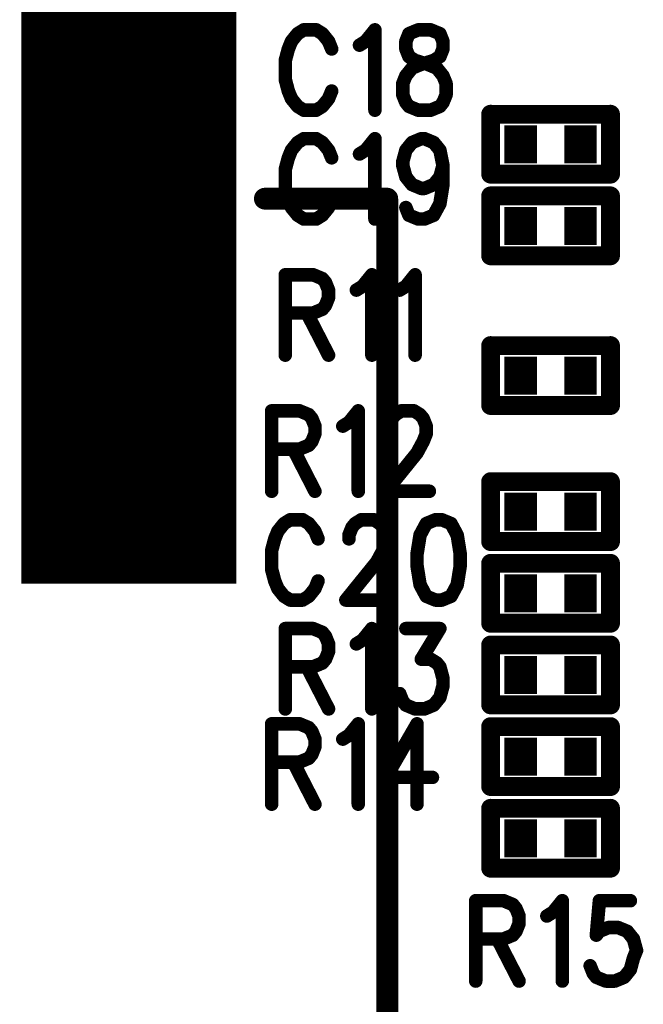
# Model space of a CAD drawing. Extents: x 2 to 38, y 2.4 to 29.6.
# Tile 62 of 93: x 18.4 to 19.5, y 18.7 to 20.3. Entities that reach past the tile are written whole.
import ezdxf

# ---------------------------------------------------------------- set-up
doc = ezdxf.new("R2010")
doc.units = 0
doc.layers.get('0').update_dxf_attribs({"linetype": 'CONTINUOUS'})
doc.layers.add('adt001026', color=1, linetype='CONTINUOUS')

# ---------------------------------------------------------------- blocks, each defined once
blk = doc.blocks.new('D11')
at = {"const_width": 0.0115}
blk.add_lwpolyline([(-0.00575, 0, 1), (0.00575, 0, 1)], format="xyb", close=True, dxfattribs=at)
blk = doc.blocks.new('D13')
at = {"const_width": 0.0185}
blk.add_lwpolyline([(-0.00925, 0, 1), (0.00925, 0, 1)], format="xyb", close=True, dxfattribs=at)
blk = doc.blocks.new('D15')
at = {"const_width": 0.0161}
blk.add_lwpolyline([(-0.00805, 0, 1), (0.00805, 0, 1)], format="xyb", close=True, dxfattribs=at)
blk = doc.blocks.new('D26')
at = {"const_width": 0.0646}
blk.add_lwpolyline([(-0.0277, 0), (0.0277, 0)], dxfattribs=at)
blk = doc.blocks.new('D42')
at = {"const_width": 1.0031}
blk.add_lwpolyline([(-0.18255, 0), (0.18255, 0)], dxfattribs=at)

msp = doc.modelspace()

# ---------------------------------------------------------------- linework, layer by layer
at = {"layer": 'adt001026', "color": 1}
for points, const_width in [([(18.8682, 20.3142), (18.8577, 20.3012)], 0.023), ([(18.8787, 20.3207), (18.8682, 20.3142)], 0.023), ([(18.8997, 20.3207), (18.8787, 20.3207)], 0.023), ([(18.9102, 20.3142), (18.8997, 20.3207)], 0.023), ([(18.9207, 20.3012), (18.9102, 20.3142)], 0.023), ([(18.9838, 20.3012), (18.9995, 20.3207)], 0.023), ([(18.9995, 20.3207), (18.9995, 20.1842)], 0.023), ([(19.0573, 20.3142), (19.0521, 20.3012)], 0.023), ([(19.0731, 20.3207), (19.0573, 20.3142)], 0.023), ([(19.0941, 20.3207), (19.0731, 20.3207)], 0.023), ([(19.1099, 20.3142), (19.0941, 20.3207)], 0.023), ([(19.1151, 20.3012), (19.1099, 20.3142)], 0.023), ([(18.8577, 20.3012), (18.8524, 20.2882)], 0.023), ([(18.926, 20.2882), (18.9207, 20.3012)], 0.023), ([(18.9733, 20.2947), (18.9838, 20.3012)], 0.023), ([(19.0521, 20.3012), (19.0521, 20.2882)], 0.023), ([(19.1151, 20.2882), (19.1151, 20.3012)], 0.023), ([(18.8524, 20.2882), (18.8472, 20.2687)], 0.023), ([(19.0521, 20.2882), (19.0573, 20.2752)], 0.023), ([(19.1099, 20.2752), (19.1151, 20.2882)], 0.023), ([(18.8472, 20.2687), (18.8472, 20.2362)], 0.023), ([(19.0573, 20.2752), (19.0678, 20.2687)], 0.023), ([(19.0626, 20.2557), (19.0783, 20.2622)], 0.023), ([(19.0678, 20.2687), (19.0888, 20.2622)], 0.023), ([(19.0783, 20.2622), (19.0993, 20.2687)], 0.023), ([(19.0888, 20.2622), (19.1046, 20.2557)], 0.023), ([(19.0993, 20.2687), (19.1099, 20.2752)], 0.023), ([(19.0521, 20.2427), (19.0626, 20.2557)], 0.023), ([(19.1046, 20.2557), (19.1151, 20.2427)], 0.023), ([(18.8472, 20.2362), (18.8524, 20.2167)], 0.023), ([(19.0468, 20.2297), (19.0521, 20.2427)], 0.023), ([(19.0468, 20.2102), (19.0468, 20.2297)], 0.023), ([(19.1151, 20.2427), (19.1204, 20.2297)], 0.023), ([(19.1204, 20.2297), (19.1204, 20.2102)], 0.023), ([(18.8524, 20.2167), (18.8577, 20.2037)], 0.023), ([(18.9207, 20.2037), (18.926, 20.2167)], 0.023), ([(18.8577, 20.2037), (18.8682, 20.1907)], 0.023), ([(18.9102, 20.1907), (18.9207, 20.2037)], 0.023), ([(19.0521, 20.1972), (19.0468, 20.2102)], 0.023), ([(19.0573, 20.1907), (19.0521, 20.1972)], 0.023), ([(19.1151, 20.1972), (19.1099, 20.1907)], 0.023), ([(19.1204, 20.2102), (19.1151, 20.1972)], 0.023), ([(18.8682, 20.1907), (18.8787, 20.1842)], 0.023), ([(18.8787, 20.1842), (18.8997, 20.1842)], 0.023), ([(18.8997, 20.1842), (18.9102, 20.1907)], 0.023), ([(19.0731, 20.1842), (19.0573, 20.1907)], 0.023), ([(19.0941, 20.1842), (19.0731, 20.1842)], 0.023), ([(19.1099, 20.1907), (19.0941, 20.1842)], 0.023), ([(19.1962, 20.0756), (19.1962, 20.1773)], 0.032), ([(19.1962, 20.1773), (19.3997, 20.1773)], 0.032), ([(19.3997, 20.1773), (19.3997, 20.0756)], 0.032), ([(18.8682, 20.1293), (18.8577, 20.1163)], 0.023), ([(18.8787, 20.1358), (18.8682, 20.1293)], 0.023), ([(18.8997, 20.1358), (18.8787, 20.1358)], 0.023), ([(18.9102, 20.1293), (18.8997, 20.1358)], 0.023), ([(18.9207, 20.1163), (18.9102, 20.1293)], 0.023), ([(18.9838, 20.1163), (18.9995, 20.1358)], 0.023), ([(18.9995, 20.1358), (18.9995, 19.9993)], 0.023), ([(19.0521, 20.1163), (19.0626, 20.1293)], 0.023), ([(19.0626, 20.1293), (19.0783, 20.1358)], 0.023), ([(19.0783, 20.1358), (19.0836, 20.1358)], 0.023), ([(19.0836, 20.1358), (19.0993, 20.1293)], 0.023), ([(19.0993, 20.1293), (19.1099, 20.1163)], 0.023), ([(18.8577, 20.1163), (18.8524, 20.1033)], 0.023), ([(18.926, 20.1033), (18.9207, 20.1163)], 0.023), ([(18.9733, 20.1098), (18.9838, 20.1163)], 0.023), ([(19.0468, 20.0968), (19.0521, 20.1163)], 0.023), ([(19.1099, 20.1163), (19.1151, 20.0903)], 0.023), ([(18.8524, 20.1033), (18.8472, 20.0838)], 0.023), ([(19.0468, 20.0903), (19.0468, 20.0968)], 0.023), ([(18.8472, 20.0838), (18.8472, 20.0513)], 0.023), ([(19.0521, 20.0708), (19.0468, 20.0903)], 0.023), ([(19.1151, 20.0903), (19.1099, 20.0708)], 0.023), ([(19.1151, 20.0903), (19.1151, 20.0578)], 0.023), ([(19.3997, 20.0756), (19.1962, 20.0756)], 0.032), ([(19.0626, 20.0578), (19.0521, 20.0708)], 0.023), ([(19.1099, 20.0708), (19.0993, 20.0578)], 0.023), ([(18.8472, 20.0513), (18.8524, 20.0318)], 0.023), ([(19.0783, 20.0513), (19.0626, 20.0578)], 0.023), ([(19.0836, 20.0513), (19.0783, 20.0513)], 0.023), ([(19.0993, 20.0578), (19.0836, 20.0513)], 0.023), ([(19.1151, 20.0578), (19.1099, 20.0253)], 0.023), ([(18.8125, 20.0339), (19.0205, 20.0339)], 0.037), ([(18.8524, 20.0318), (18.8577, 20.0188)], 0.023), ([(18.9207, 20.0188), (18.926, 20.0318)], 0.023), ([(19.0205, 20.0339), (19.0205, 17.9997)], 0.037), ([(19.1962, 19.9369), (19.1962, 20.0386)], 0.032), ([(19.1962, 20.0386), (19.3997, 20.0386)], 0.032), ([(19.3997, 20.0386), (19.3997, 19.9369)], 0.032), ([(18.8577, 20.0188), (18.8682, 20.0058)], 0.023), ([(18.9102, 20.0058), (18.9207, 20.0188)], 0.023), ([(19.0573, 20.0058), (19.0521, 20.0188)], 0.023), ([(19.1099, 20.0253), (19.0993, 20.0058)], 0.023), ([(18.8682, 20.0058), (18.8787, 19.9993)], 0.023), ([(18.8787, 19.9993), (18.8997, 19.9993)], 0.023), ([(18.8997, 19.9993), (18.9102, 20.0058)], 0.023), ([(19.0731, 19.9993), (19.0573, 20.0058)], 0.023), ([(19.0836, 19.9993), (19.0731, 19.9993)], 0.023), ([(19.0993, 20.0058), (19.0836, 19.9993)], 0.023), ([(19.3997, 19.9369), (19.1962, 19.9369)], 0.032), ([(18.8472, 19.9046), (18.8472, 19.7681)], 0.023), ([(18.8472, 19.9046), (18.8945, 19.9046)], 0.023), ([(18.8945, 19.9046), (18.9102, 19.8981)], 0.023), ([(18.9102, 19.8981), (18.9155, 19.8916)], 0.023), ([(18.9785, 19.8851), (18.9943, 19.9046)], 0.023), ([(18.9943, 19.9046), (18.9943, 19.7681)], 0.023), ([(19.0521, 19.8851), (19.0678, 19.9046)], 0.023), ([(19.0678, 19.9046), (19.0678, 19.7681)], 0.023), ([(18.9155, 19.8916), (18.9207, 19.8786)], 0.023), ([(18.9207, 19.8786), (18.9207, 19.8656)], 0.023), ([(18.968, 19.8786), (18.9785, 19.8851)], 0.023), ([(19.0416, 19.8786), (19.0521, 19.8851)], 0.023), ([(18.9207, 19.8656), (18.9155, 19.8526)], 0.023), ([(18.9102, 19.8461), (18.8945, 19.8396)], 0.023), ([(18.9155, 19.8526), (18.9102, 19.8461)], 0.023), ([(18.8945, 19.8396), (18.8472, 19.8396)], 0.023), ([(18.8839, 19.8396), (18.9207, 19.7681)], 0.023), ([(19.1962, 19.6826), (19.1962, 19.7843)], 0.032), ([(19.1962, 19.7843), (19.3997, 19.7843)], 0.032), ([(19.3997, 19.7843), (19.3997, 19.6826)], 0.032), ([(19.3997, 19.6826), (19.1962, 19.6826)], 0.032), ([(18.8241, 19.6735), (18.8241, 19.5369)], 0.023), ([(18.8241, 19.6735), (18.8713, 19.6735)], 0.023), ([(18.8713, 19.6735), (18.8871, 19.667)], 0.023), ([(18.8871, 19.667), (18.8924, 19.6605)], 0.023), ([(18.8924, 19.6605), (18.8976, 19.6475)], 0.023), ([(18.9554, 19.654), (18.9712, 19.6735)], 0.023), ([(18.9712, 19.6735), (18.9712, 19.5369)], 0.023), ([(19.0237, 19.6475), (19.0289, 19.6605)], 0.023), ([(19.0289, 19.6605), (19.0342, 19.667)], 0.023), ([(19.0342, 19.667), (19.0447, 19.6735)], 0.023), ([(19.0447, 19.6735), (19.0657, 19.6735)], 0.023), ([(19.0657, 19.6735), (19.0762, 19.667)], 0.023), ([(19.0762, 19.667), (19.0815, 19.6605)], 0.023), ([(19.0815, 19.6605), (19.0867, 19.6475)], 0.023), ([(18.8976, 19.6475), (18.8976, 19.6345)], 0.023), ([(18.9449, 19.6475), (18.9554, 19.654)], 0.023), ([(19.0237, 19.641), (19.0237, 19.6475)], 0.023), ([(19.0867, 19.6475), (19.0867, 19.6345)], 0.023), ([(18.8976, 19.6345), (18.8924, 19.6215)], 0.023), ([(19.0867, 19.6345), (19.0815, 19.6215)], 0.023), ([(18.8713, 19.6085), (18.8241, 19.6085)], 0.023), ([(18.8608, 19.6085), (18.8976, 19.5369)], 0.023), ([(18.8871, 19.615), (18.8713, 19.6085)], 0.023), ([(18.8924, 19.6215), (18.8871, 19.615)], 0.023), ([(19.0815, 19.6215), (19.071, 19.602)], 0.023), ([(19.071, 19.602), (19.0184, 19.5369)], 0.023), ([(19.1962, 19.5531), (19.3997, 19.5531)], 0.032), ([(19.1962, 19.4514), (19.1962, 19.5531)], 0.032), ([(19.3997, 19.5531), (19.3997, 19.4514)], 0.032), ([(19.0184, 19.5369), (19.092, 19.5369)], 0.023), ([(18.8451, 19.482), (18.8346, 19.469)], 0.023), ([(18.8556, 19.4885), (18.8451, 19.482)], 0.023), ([(18.8766, 19.4885), (18.8556, 19.4885)], 0.023), ([(18.8871, 19.482), (18.8766, 19.4885)], 0.023), ([(18.8976, 19.469), (18.8871, 19.482)], 0.023), ([(18.9554, 19.4625), (18.9606, 19.4755)], 0.023), ([(18.9606, 19.4755), (18.9659, 19.482)], 0.023), ([(18.9659, 19.482), (18.9764, 19.4885)], 0.023), ([(18.9764, 19.4885), (18.9974, 19.4885)], 0.023), ([(18.9974, 19.4885), (19.0079, 19.482)], 0.023), ([(19.0079, 19.482), (19.0132, 19.4755)], 0.023), ([(19.0132, 19.4755), (19.0184, 19.4625)], 0.023), ([(19.0867, 19.482), (19.0762, 19.4625)], 0.023), ([(19.1025, 19.4885), (19.0867, 19.482)], 0.023), ([(19.113, 19.4885), (19.1025, 19.4885)], 0.023), ([(19.1288, 19.482), (19.113, 19.4885)], 0.023), ([(19.1393, 19.4625), (19.1288, 19.482)], 0.023), ([(18.8346, 19.469), (18.8293, 19.456)], 0.023), ([(18.9029, 19.456), (18.8976, 19.469)], 0.023), ([(18.9554, 19.456), (18.9554, 19.4625)], 0.023), ([(19.0184, 19.4625), (19.0184, 19.4495)], 0.023), ([(19.0762, 19.4625), (19.071, 19.43)], 0.023), ([(19.1445, 19.43), (19.1393, 19.4625)], 0.023), ([(18.8293, 19.456), (18.8241, 19.4365)], 0.023), ([(19.0184, 19.4495), (19.0132, 19.4365)], 0.023), ([(19.3997, 19.4514), (19.1962, 19.4514)], 0.032), ([(18.8241, 19.4365), (18.8241, 19.404)], 0.023), ([(19.0132, 19.4365), (19.0027, 19.417)], 0.023), ([(19.071, 19.43), (19.071, 19.4105)], 0.023), ([(19.1445, 19.4105), (19.1445, 19.43)], 0.023), ([(19.0027, 19.417), (18.9501, 19.352)], 0.023), ([(19.071, 19.4105), (19.0762, 19.378)], 0.023), ([(19.1393, 19.378), (19.1445, 19.4105)], 0.023), ([(19.1962, 19.3127), (19.1962, 19.4144)], 0.032), ([(19.1962, 19.4144), (19.3997, 19.4144)], 0.032), ([(19.3997, 19.4144), (19.3997, 19.3127)], 0.032), ([(18.8241, 19.404), (18.8293, 19.3845)], 0.023), ([(18.8293, 19.3845), (18.8346, 19.3715)], 0.023), ([(18.8976, 19.3715), (18.9029, 19.3845)], 0.023), ([(19.0762, 19.378), (19.0867, 19.3585)], 0.023), ([(19.1288, 19.3585), (19.1393, 19.378)], 0.023), ([(18.8346, 19.3715), (18.8451, 19.3585)], 0.023), ([(18.8451, 19.3585), (18.8556, 19.352)], 0.023), ([(18.8766, 19.352), (18.8871, 19.3585)], 0.023), ([(18.8871, 19.3585), (18.8976, 19.3715)], 0.023), ([(19.0867, 19.3585), (19.1025, 19.352)], 0.023), ([(19.113, 19.352), (19.1288, 19.3585)], 0.023), ([(18.8556, 19.352), (18.8766, 19.352)], 0.023), ([(18.9501, 19.352), (19.0237, 19.352)], 0.023), ([(19.1025, 19.352), (19.113, 19.352)], 0.023), ([(19.3997, 19.3127), (19.1962, 19.3127)], 0.032), ([(18.8472, 19.3036), (18.8472, 19.1671)], 0.023), ([(18.8472, 19.3036), (18.8945, 19.3036)], 0.023), ([(18.8945, 19.3036), (18.9102, 19.2971)], 0.023), ([(18.9102, 19.2971), (18.9155, 19.2906)], 0.023), ([(18.9155, 19.2906), (18.9207, 19.2776)], 0.023), ([(18.9785, 19.2841), (18.9943, 19.3036)], 0.023), ([(18.9943, 19.3036), (18.9943, 19.1671)], 0.023), ([(19.0521, 19.3036), (19.1099, 19.3036)], 0.023), ([(19.1099, 19.3036), (19.0783, 19.2516)], 0.023), ([(18.9207, 19.2776), (18.9207, 19.2646)], 0.023), ([(18.968, 19.2776), (18.9785, 19.2841)], 0.023), ([(19.1962, 19.2757), (19.3997, 19.2757)], 0.032), ([(19.1962, 19.174), (19.1962, 19.2757)], 0.032), ([(19.3997, 19.2757), (19.3997, 19.174)], 0.032), ([(18.9207, 19.2646), (18.9155, 19.2516)], 0.023), ([(18.9102, 19.2451), (18.8945, 19.2386)], 0.023), ([(18.9155, 19.2516), (18.9102, 19.2451)], 0.023), ([(19.0783, 19.2516), (19.0941, 19.2516)], 0.023), ([(19.0941, 19.2516), (19.1046, 19.2451)], 0.023), ([(19.1046, 19.2451), (19.1099, 19.2386)], 0.023), ([(18.8945, 19.2386), (18.8472, 19.2386)], 0.023), ([(18.8839, 19.2386), (18.9207, 19.1671)], 0.023), ([(19.1099, 19.2386), (19.1151, 19.2191)], 0.023), ([(19.1151, 19.2191), (19.1151, 19.2061)], 0.023), ([(19.0468, 19.1801), (19.0416, 19.1931)], 0.023), ([(19.1151, 19.2061), (19.1099, 19.1866)], 0.023), ([(19.0521, 19.1736), (19.0468, 19.1801)], 0.023), ([(19.0678, 19.1671), (19.0521, 19.1736)], 0.023), ([(19.0993, 19.1736), (19.0836, 19.1671)], 0.023), ([(19.1099, 19.1866), (19.0993, 19.1736)], 0.023), ([(19.3997, 19.174), (19.1962, 19.174)], 0.032), ([(19.0836, 19.1671), (19.0678, 19.1671)], 0.023), ([(18.8241, 19.1418), (18.8241, 19.0053)], 0.023), ([(18.8241, 19.1418), (18.8713, 19.1418)], 0.023), ([(18.8713, 19.1418), (18.8871, 19.1353)], 0.023), ([(18.9554, 19.1223), (18.9712, 19.1418)], 0.023), ([(18.9712, 19.1418), (18.9712, 19.0053)], 0.023), ([(19.071, 19.1418), (19.0184, 19.0508)], 0.023), ([(19.071, 19.1418), (19.071, 19.0053)], 0.023), ([(19.1962, 19.137), (19.3997, 19.137)], 0.032), ([(19.1962, 19.0353), (19.1962, 19.137)], 0.032), ([(19.3997, 19.137), (19.3997, 19.0353)], 0.032), ([(18.8871, 19.1353), (18.8924, 19.1288)], 0.023), ([(18.8924, 19.1288), (18.8976, 19.1158)], 0.023), ([(18.8976, 19.1158), (18.8976, 19.1028)], 0.023), ([(18.9449, 19.1158), (18.9554, 19.1223)], 0.023), ([(18.8976, 19.1028), (18.8924, 19.0898)], 0.023), ([(18.8713, 19.0768), (18.8241, 19.0768)], 0.023), ([(18.8608, 19.0768), (18.8976, 19.0053)], 0.023), ([(18.8871, 19.0833), (18.8713, 19.0768)], 0.023), ([(18.8924, 19.0898), (18.8871, 19.0833)], 0.023), ([(19.0184, 19.0508), (19.0972, 19.0508)], 0.023), ([(19.3997, 19.0353), (19.1962, 19.0353)], 0.032), ([(19.1962, 18.9983), (19.3997, 18.9983)], 0.032), ([(19.1962, 18.8966), (19.1962, 18.9983)], 0.032), ([(19.3997, 18.9983), (19.3997, 18.8966)], 0.032), ([(19.3997, 18.8966), (19.1962, 18.8966)], 0.032), ([(19.1708, 18.8413), (19.1708, 18.7048)], 0.023), ([(19.1708, 18.8413), (19.2181, 18.8413)], 0.023), ([(19.2181, 18.8413), (19.2338, 18.8348)], 0.023), ([(19.3021, 18.8218), (19.3179, 18.8413)], 0.023), ([(19.3179, 18.8413), (19.3179, 18.7048)], 0.023), ([(19.3809, 18.8413), (19.3757, 18.7828)], 0.023), ([(19.4335, 18.8413), (19.3809, 18.8413)], 0.023), ([(19.2338, 18.8348), (19.2391, 18.8283)], 0.023), ([(19.2391, 18.8283), (19.2444, 18.8153)], 0.023), ([(19.2444, 18.8153), (19.2444, 18.8023)], 0.023), ([(19.2916, 18.8153), (19.3021, 18.8218)], 0.023), ([(19.2391, 18.7893), (19.2338, 18.7828)], 0.023), ([(19.2444, 18.8023), (19.2391, 18.7893)], 0.023), ([(19.3757, 18.7828), (19.3809, 18.7893)], 0.023), ([(19.3809, 18.7893), (19.3967, 18.7958)], 0.023), ([(19.3967, 18.7958), (19.4125, 18.7958)], 0.023), ([(19.4125, 18.7958), (19.4282, 18.7893)], 0.023), ([(19.4282, 18.7893), (19.4387, 18.7763)], 0.023), ([(19.2181, 18.7763), (19.1708, 18.7763)], 0.023), ([(19.2076, 18.7763), (19.2444, 18.7048)], 0.023), ([(19.2338, 18.7828), (19.2181, 18.7763)], 0.023), ([(19.4387, 18.7763), (19.444, 18.7568)], 0.023), ([(19.444, 18.7568), (19.4387, 18.7438)], 0.023), ([(19.4387, 18.7438), (19.4335, 18.7243)], 0.023), ([(19.3704, 18.7178), (19.3652, 18.7308)], 0.023), ([(19.4335, 18.7243), (19.423, 18.7113)], 0.023), ([(19.3757, 18.7113), (19.3704, 18.7178)], 0.023), ([(19.3915, 18.7048), (19.3757, 18.7113)], 0.023), ([(19.423, 18.7113), (19.4072, 18.7048)], 0.023), ([(19.4072, 18.7048), (19.3915, 18.7048)], 0.023)]:
    msp.add_lwpolyline(points, dxfattribs=dict(at, const_width=const_width))

# ---------------------------------------------------------------- block references
at = {"layer": 'adt001026'}
for name, p in [('D42', (18.5813, 19.8814)), ('D11', (18.8682, 20.3142)), ('D11', (18.8787, 20.3207)), ('D11', (18.8997, 20.3207)), ('D11', (18.9102, 20.3142)), ('D11', (18.9995, 20.3207)), ('D11', (19.0573, 20.3142)), ('D11', (19.0731, 20.3207)), ('D11', (19.0731, 20.3207)), ('D11', (19.0941, 20.3207)), ('D11', (19.1099, 20.3142)), ('D11', (18.8577, 20.3012)), ('D11', (18.9207, 20.3012)), ('D11', (18.9733, 20.2947)), ('D11', (18.9838, 20.3012)), ('D11', (19.0521, 20.3012)), ('D11', (19.1151, 20.3012)), ('D11', (18.8524, 20.2882)), ('D11', (18.926, 20.2882)), ('D11', (19.0521, 20.2882)), ('D11', (19.1151, 20.2882)), ('D11', (18.8472, 20.2687)), ('D11', (19.0573, 20.2752)), ('D11', (19.0678, 20.2687)), ('D11', (19.0783, 20.2622)), ('D11', (19.0888, 20.2622)), ('D11', (19.0993, 20.2687)), ('D11', (19.1099, 20.2752)), ('D11', (19.0626, 20.2557)), ('D11', (19.1046, 20.2557)), ('D11', (18.8472, 20.2362)), ('D11', (19.0468, 20.2297)), ('D11', (19.0521, 20.2427)), ('D11', (19.1151, 20.2427)), ('D11', (19.1204, 20.2297)), ('D11', (18.8524, 20.2167)), ('D11', (18.926, 20.2167)), ('D11', (18.8577, 20.2037)), ('D11', (18.9207, 20.2037)), ('D11', (19.0468, 20.2102)), ('D11', (19.0521, 20.1972)), ('D11', (19.1151, 20.1972)), ('D11', (19.1204, 20.2102)), ('D11', (18.8682, 20.1907)), ('D11', (18.8787, 20.1842)), ('D11', (18.8997, 20.1842)), ('D11', (18.9102, 20.1907)), ('D11', (18.9995, 20.1842)), ('D11', (19.0573, 20.1907)), ('D11', (19.0731, 20.1842)), ('D11', (19.0941, 20.1842)), ('D11', (19.1099, 20.1907)), ('D15', (19.1962, 20.1773)), ('D15', (19.3997, 20.1773)), ('D26', (19.2471, 20.1264)), ('D26', (19.3488, 20.1264)), ('D11', (18.8682, 20.1293)), ('D11', (18.8787, 20.1358)), ('D11', (18.8997, 20.1358)), ('D11', (18.9102, 20.1293)), ('D11', (18.9995, 20.1358)), ('D11', (19.0626, 20.1293)), ('D11', (19.0783, 20.1358)), ('D11', (19.0836, 20.1358)), ('D11', (19.0993, 20.1293)), ('D11', (18.8577, 20.1163)), ('D11', (18.9207, 20.1163)), ('D11', (18.9838, 20.1163)), ('D11', (19.0521, 20.1163)), ('D11', (19.1099, 20.1163)), ('D11', (18.8524, 20.1033)), ('D11', (18.926, 20.1033)), ('D11', (18.9733, 20.1098)), ('D11', (19.0468, 20.0968)), ('D11', (18.8472, 20.0838)), ('D11', (19.0468, 20.0903)), ('D11', (19.1151, 20.0903)), ('D11', (19.1151, 20.0903)), ('D15', (19.1962, 20.0756)), ('D15', (19.3997, 20.0756)), ('D15', (19.3997, 20.0756)), ('D11', (19.0521, 20.0708)), ('D11', (19.1099, 20.0708)), ('D11', (18.8472, 20.0513)), ('D11', (19.0626, 20.0578)), ('D11', (19.0783, 20.0513)), ('D11', (19.0836, 20.0513)), ('D11', (19.0993, 20.0578)), ('D11', (19.1151, 20.0578)), ('D13', (18.8125, 20.0339)), ('D11', (18.8524, 20.0318)), ('D11', (18.926, 20.0318)), ('D13', (19.0205, 20.0339)), ('D15', (19.1962, 20.0386)), ('D15', (19.3997, 20.0386)), ('D11', (18.8577, 20.0188)), ('D11', (18.9207, 20.0188)), ('D11', (19.0521, 20.0188)), ('D11', (19.1099, 20.0253)), ('D11', (18.8682, 20.0058)), ('D11', (18.8787, 19.9993)), ('D11', (18.8997, 19.9993)), ('D11', (18.9102, 20.0058)), ('D11', (18.9995, 19.9993)), ('D11', (19.0573, 20.0058)), ('D11', (19.0731, 19.9993)), ('D11', (19.0836, 19.9993)), ('D11', (19.0993, 20.0058)), ('D26', (19.2471, 19.9877)), ('D26', (19.3488, 19.9877)), ('D15', (19.1962, 19.9369)), ('D15', (19.3997, 19.9369)), ('D15', (19.3997, 19.9369)), ('D11', (18.8472, 19.9046)), ('D11', (18.8472, 19.9046)), ('D11', (18.8945, 19.9046)), ('D11', (18.9102, 19.8981)), ('D11', (18.9943, 19.9046)), ('D11', (19.0678, 19.9046)), ('D11', (18.9155, 19.8916)), ('D11', (18.9207, 19.8786)), ('D11', (18.968, 19.8786)), ('D11', (18.9785, 19.8851)), ('D11', (19.0416, 19.8786)), ('D11', (19.0521, 19.8851)), ('D11', (18.9207, 19.8656)), ('D11', (18.9102, 19.8461)), ('D11', (18.9155, 19.8526)), ('D11', (18.8472, 19.8396)), ('D11', (18.8839, 19.8396)), ('D11', (18.8945, 19.8396)), ('D15', (19.1962, 19.7843)), ('D15', (19.3997, 19.7843)), ('D11', (18.8472, 19.7681)), ('D11', (18.9207, 19.7681)), ('D11', (18.9943, 19.7681)), ('D11', (19.0678, 19.7681)), ('D26', (19.2471, 19.7334)), ('D26', (19.3488, 19.7334)), ('D15', (19.1962, 19.6826)), ('D15', (19.3997, 19.6826)), ('D15', (19.3997, 19.6826)), ('D11', (18.8241, 19.6735)), ('D11', (18.8241, 19.6735)), ('D11', (18.8713, 19.6735)), ('D11', (18.8871, 19.667)), ('D11', (18.8924, 19.6605)), ('D11', (18.9712, 19.6735)), ('D11', (19.0289, 19.6605)), ('D11', (19.0342, 19.667)), ('D11', (19.0447, 19.6735)), ('D11', (19.0657, 19.6735)), ('D11', (19.0762, 19.667)), ('D11', (19.0815, 19.6605)), ('D11', (18.8976, 19.6475)), ('D11', (18.9449, 19.6475)), ('D11', (18.9554, 19.654)), ('D11', (19.0237, 19.6475)), ('D11', (19.0867, 19.6475)), ('D11', (18.8976, 19.6345)), ('D11', (19.0237, 19.641)), ('D11', (19.0867, 19.6345)), ('D11', (18.8241, 19.6085)), ('D11', (18.8608, 19.6085)), ('D11', (18.8713, 19.6085)), ('D11', (18.8871, 19.615)), ('D11', (18.8924, 19.6215)), ('D11', (19.0815, 19.6215)), ('D11', (19.071, 19.602)), ('D15', (19.1962, 19.5531)), ('D15', (19.1962, 19.5531)), ('D15', (19.3997, 19.5531)), ('D11', (18.8241, 19.5369)), ('D11', (18.8976, 19.5369)), ('D11', (18.9712, 19.5369)), ('D11', (19.0184, 19.5369)), ('D11', (19.092, 19.5369)), ('D26', (19.2471, 19.5023)), ('D26', (19.3488, 19.5023)), ('D11', (18.8451, 19.482)), ('D11', (18.8556, 19.4885)), ('D11', (18.8766, 19.4885)), ('D11', (18.8871, 19.482)), ('D11', (18.9606, 19.4755)), ('D11', (18.9659, 19.482)), ('D11', (18.9764, 19.4885)), ('D11', (18.9974, 19.4885)), ('D11', (19.0079, 19.482)), ('D11', (19.0132, 19.4755)), ('D11', (19.0867, 19.482)), ('D11', (19.1025, 19.4885)), ('D11', (19.1025, 19.4885)), ('D11', (19.113, 19.4885)), ('D11', (19.1288, 19.482)), ('D11', (18.8346, 19.469)), ('D11', (18.8976, 19.469)), ('D11', (18.9554, 19.4625)), ('D11', (19.0184, 19.4625)), ('D11', (19.0762, 19.4625)), ('D11', (19.1393, 19.4625)), ('D11', (18.8293, 19.456)), ('D11', (18.9029, 19.456)), ('D11', (18.9554, 19.456)), ('D11', (19.0184, 19.4495)), ('D15', (19.1962, 19.4514)), ('D15', (19.3997, 19.4514)), ('D11', (18.8241, 19.4365)), ('D11', (19.0132, 19.4365)), ('D11', (19.071, 19.43)), ('D11', (19.1445, 19.43)), ('D11', (19.0027, 19.417)), ('D11', (19.071, 19.4105)), ('D11', (19.1445, 19.4105)), ('D15', (19.1962, 19.4144)), ('D15', (19.3997, 19.4144)), ('D11', (18.8241, 19.404)), ('D11', (18.8293, 19.3845)), ('D11', (18.9029, 19.3845)), ('D11', (19.0762, 19.378)), ('D11', (19.1393, 19.378)), ('D26', (19.2471, 19.3636)), ('D26', (19.3488, 19.3636)), ('D11', (18.8346, 19.3715)), ('D11', (18.8451, 19.3585)), ('D11', (18.8871, 19.3585)), ('D11', (18.8976, 19.3715)), ('D11', (19.0867, 19.3585)), ('D11', (19.1288, 19.3585)), ('D11', (18.8556, 19.352)), ('D11', (18.8766, 19.352)), ('D11', (18.9501, 19.352)), ('D11', (19.0237, 19.352)), ('D11', (19.1025, 19.352)), ('D11', (19.113, 19.352)), ('D15', (19.1962, 19.3127)), ('D15', (19.3997, 19.3127)), ('D15', (19.3997, 19.3127)), ('D11', (18.8472, 19.3036)), ('D11', (18.8472, 19.3036)), ('D11', (18.8945, 19.3036)), ('D11', (18.9102, 19.2971)), ('D11', (18.9155, 19.2906)), ('D11', (18.9943, 19.3036)), ('D11', (19.0521, 19.3036)), ('D11', (19.1099, 19.3036)), ('D11', (18.9207, 19.2776)), ('D11', (18.968, 19.2776)), ('D11', (18.9785, 19.2841)), ('D15', (19.1962, 19.2757)), ('D15', (19.1962, 19.2757)), ('D15', (19.3997, 19.2757)), ('D11', (18.9207, 19.2646)), ('D11', (18.9102, 19.2451)), ('D11', (18.9155, 19.2516)), ('D11', (19.0783, 19.2516)), ('D11', (19.0941, 19.2516)), ('D11', (19.1046, 19.2451)), ('D26', (19.2471, 19.2249)), ('D26', (19.3488, 19.2249)), ('D11', (18.8472, 19.2386)), ('D11', (18.8839, 19.2386)), ('D11', (18.8945, 19.2386)), ('D11', (19.1099, 19.2386)), ('D11', (19.1151, 19.2191)), ('D11', (19.0416, 19.1931)), ('D11', (19.1151, 19.2061)), ('D11', (19.0468, 19.1801)), ('D11', (19.0521, 19.1736)), ('D11', (19.0993, 19.1736)), ('D11', (19.1099, 19.1866)), ('D15', (19.1962, 19.174)), ('D15', (19.3997, 19.174)), ('D11', (18.8472, 19.1671)), ('D11', (18.9207, 19.1671)), ('D11', (18.9943, 19.1671)), ('D11', (19.0678, 19.1671)), ('D11', (19.0836, 19.1671)), ('D11', (18.8241, 19.1418)), ('D11', (18.8241, 19.1418)), ('D11', (18.8713, 19.1418)), ('D11', (18.9712, 19.1418)), ('D11', (19.071, 19.1418)), ('D11', (19.071, 19.1418)), ('D15', (19.1962, 19.137)), ('D15', (19.1962, 19.137)), ('D15', (19.3997, 19.137)), ('D11', (18.8871, 19.1353)), ('D11', (18.8924, 19.1288)), ('D11', (18.8976, 19.1158)), ('D11', (18.9449, 19.1158)), ('D11', (18.9554, 19.1223)), ('D26', (19.2471, 19.0862)), ('D26', (19.3488, 19.0862)), ('D11', (18.8976, 19.1028)), ('D11', (18.8241, 19.0768)), ('D11', (18.8608, 19.0768)), ('D11', (18.8713, 19.0768)), ('D11', (18.8871, 19.0833)), ('D11', (18.8924, 19.0898)), ('D11', (19.0184, 19.0508)), ('D11', (19.0972, 19.0508)), ('D15', (19.1962, 19.0353)), ('D15', (19.3997, 19.0353)), ('D11', (18.8241, 19.0053)), ('D11', (18.8976, 19.0053)), ('D11', (18.9712, 19.0053)), ('D11', (19.071, 19.0053)), ('D15', (19.1962, 18.9983)), ('D15', (19.1962, 18.9983)), ('D15', (19.3997, 18.9983)), ('D26', (19.2471, 18.9475)), ('D26', (19.3488, 18.9475)), ('D15', (19.1962, 18.8966)), ('D15', (19.3997, 18.8966)), ('D11', (19.1708, 18.8413)), ('D11', (19.1708, 18.8413)), ('D11', (19.2181, 18.8413)), ('D11', (19.3179, 18.8413)), ('D11', (19.3809, 18.8413)), ('D11', (19.4335, 18.8413)), ('D11', (19.2338, 18.8348)), ('D11', (19.2391, 18.8283)), ('D11', (19.2444, 18.8153)), ('D11', (19.2916, 18.8153)), ('D11', (19.3021, 18.8218)), ('D11', (19.2391, 18.7893)), ('D11', (19.2444, 18.8023)), ('D11', (19.3809, 18.7893)), ('D11', (19.3967, 18.7958)), ('D11', (19.4125, 18.7958)), ('D11', (19.4282, 18.7893)), ('D11', (19.1708, 18.7763)), ('D11', (19.2076, 18.7763)), ('D11', (19.2181, 18.7763)), ('D11', (19.2338, 18.7828)), ('D11', (19.3757, 18.7828)), ('D11', (19.4387, 18.7763)), ('D11', (19.444, 18.7568)), ('D11', (19.4387, 18.7438)), ('D11', (19.3652, 18.7308)), ('D11', (19.4335, 18.7243)), ('D11', (19.3704, 18.7178)), ('D11', (19.3757, 18.7113)), ('D11', (19.423, 18.7113)), ('D11', (19.1708, 18.7048)), ('D11', (19.2444, 18.7048)), ('D11', (19.3179, 18.7048)), ('D11', (19.3915, 18.7048)), ('D11', (19.4072, 18.7048))]:
    msp.add_blockref(name, p, dxfattribs=at)

doc.saveas('drawing.dxf')
